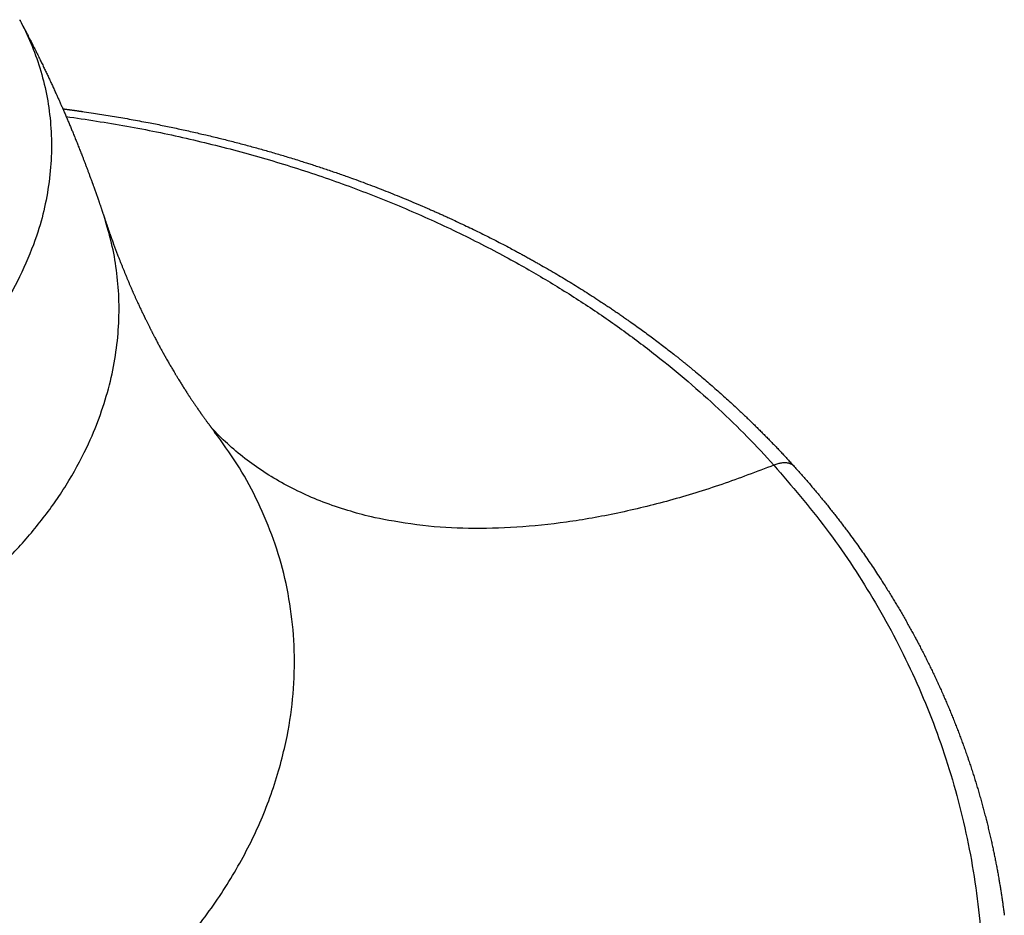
# Model space of a CAD drawing. Header units: millimetres. Extents: x 364 to 1163, y -230 to 1292.
# Tile 22 of 39: x 1059 to 1074, y -211 to -197. Entities that reach past the tile are written whole.
import ezdxf

# ---------------------------------------------------------------- set-up
doc = ezdxf.new("R2010")
doc.units = ezdxf.units.MM
doc.layers.add('Make2D$Visible$Curves', color=7, linetype='Continuous', true_color=0x000000)
doc.layers.add('Make2D$Visible$Tangents', color=7, linetype='Continuous', true_color=0x000000)

msp = doc.modelspace()

# ---------------------------------------------------------------- linework, layer by layer
at = {"layer": 'Make2D$Visible$Curves', "color": 18, "lineweight": -3, "true_color": 0x000000}
for points, weights, knots in [([(1058.856, -197.053), (1058.861, -197.061), (1058.866, -197.07), (1059.028, -197.375), (1059.178, -197.677), (1059.417, -198.188), (1059.51, -198.396), (1059.713, -198.876), (1059.822, -199.15), (1059.963, -199.527), (1059.999, -199.629), (1060.081, -199.858), (1060.124, -199.987), (1060.167, -200.115)], [3762.79390096, 3762.84110697, 3762.8882958, 3764.52745223, 3766.09895509, 3768.69620503, 3769.73139806, 3772.08486327, 3773.39770586, 3775.1758323, 3775.6507028, 3776.71726111, 3777.30812288, 3777.89681452], [98.421028, 98.421028, 98.421028, 98.421028, 98.647629, 98.647629, 106.295116, 106.295116, 111.430608, 111.430608, 118.054575, 118.054575, 120.478504, 120.478504, 123.516105, 123.516105, 123.516105, 123.516105]), ([(1059.523, -198.431), (1059.668, -198.45), (1059.812, -198.47), (1060.795, -198.618), (1061.617, -198.791), (1063.114, -199.197), (1063.792, -199.419), (1064.904, -199.851), (1065.349, -200.044), (1066.267, -200.483), (1066.735, -200.733), (1067.686, -201.297), (1068.164, -201.614), (1068.898, -202.159), (1069.169, -202.374), (1069.938, -203.026), (1070.41, -203.483), (1070.844, -203.964)], [3925.83057631, 3925.73365192, 3925.62964045, 3924.87141948, 3923.98530002, 3921.89470992, 3920.74888205, 3918.52602784, 3917.53635146, 3915.27877559, 3913.99365413, 3911.10267274, 3909.47859756, 3906.69470223, 3905.59914564, 3902.27601541, 3899.95262155, 3897.5104812], [232.453436, 232.453436, 232.453436, 232.453436, 235.188253, 235.188253, 251.122091, 251.122091, 264.974192, 264.974192, 274.576425, 274.576425, 285.295193, 285.295193, 297.112525, 297.112525, 304.35802, 304.35802, 318.394887, 318.394887, 318.394887, 318.394887]), ([(1060.167, -200.115), (1060.198, -200.209), (1060.229, -200.301), (1060.272, -200.421), (1060.283, -200.45), (1060.353, -200.644), (1060.416, -200.806), (1060.546, -201.124), (1060.613, -201.279), (1060.704, -201.476), (1060.726, -201.522), (1060.804, -201.686), (1060.861, -201.802), (1060.978, -202.028), (1061.037, -202.138), (1061.167, -202.371), (1061.239, -202.492), (1061.376, -202.716), (1061.441, -202.819), (1061.571, -203.014), (1061.635, -203.107), (1061.758, -203.278), (1061.817, -203.357), (1061.874, -203.432)], [3777.89681324, 3778.99829577, 3780.10213055, 3781.55546891, 3781.90228483, 3784.26595326, 3786.29010271, 3790.36002056, 3792.40357765, 3795.08928446, 3795.72083184, 3798.00130385, 3799.65566539, 3802.97989013, 3804.64886666, 3808.30577778, 3810.29570177, 3814.11753177, 3815.94653427, 3819.59936271, 3821.42224324, 3824.94818916, 3826.64937687, 3828.35859671], [419.353091, 419.353091, 419.353091, 419.353091, 423.172112, 423.172112, 424.367949, 424.367949, 431.316157, 431.316157, 438.264235, 438.264235, 440.395963, 440.395963, 445.949611, 445.949611, 451.5032, 451.5032, 458.059734, 458.059734, 464.022121, 464.022121, 469.904342, 469.904342, 475.340672, 475.340672, 475.340672, 475.340672]), ([(1070.844, -203.964), (1071.28, -204.446), (1071.677, -204.952), (1072.217, -205.752), (1072.39, -206.03), (1072.717, -206.602), (1072.871, -206.896), (1073.156, -207.499), (1073.287, -207.808), (1073.525, -208.439), (1073.632, -208.762), (1073.819, -209.419), (1073.899, -209.754), (1074.018, -210.362), (1074.062, -210.635), (1074.096, -210.909)], [3897.5104812, 3895.06661475, 3892.50814064, 3888.47459666, 3887.0745811, 3884.19841947, 3882.72184267, 3879.69786394, 3878.1502652, 3874.99041449, 3873.37871663, 3870.09877017, 3868.43127224, 3865.40393346, 3864.04946522, 3862.68819597], [0, 0, 0, 0, 14.04452, 14.04452, 21.302862, 21.302862, 28.707769, 28.707769, 36.245511, 36.245511, 43.902931, 43.902931, 51.667534, 51.667534, 57.886136, 57.886136, 57.886136, 57.886136])]:
    msp.add_rational_spline(points, weights, degree=3, knots=knots, dxfattribs=at)
at = {"layer": 'Make2D$Visible$Tangents', "color": 18, "lineweight": -3, "true_color": 0x000000}
for points, weights, knots in [([(1058.856, -197.052), (1061.177, -201.394), (1055.622, -204.035), (1050.028, -206.694), (1046.646, -202.815)], [3762.79309748, 2773.29205877, 3727.37689471, 2753.54872827, 3733.51828913], [7.986843, 7.986843, 7.986843, 67.058304, 67.058304, 126.129765, 126.129765, 126.129765]), ([(1046.53, -205.698), (1049.979, -209.671), (1055.871, -207.242), (1061.724, -204.828), (1060.167, -200.115)], [3749.5286196, 2848.10384342, 3741.76183689, 2866.67810542, 3777.89651376], [-138.311689, -138.311689, -138.311689, -76.512348, -76.512348, -14.713018, -14.713018, -14.713018]), ([(1045.9, -212.184), (1050.821, -217.907), (1058.646, -213.572), (1066.381, -209.286), (1061.874, -203.432)], [3783.68066374, 2696.0381183, 3776.69418567, 2727.1517055, 3828.35859666], [-173.432499, -173.432499, -173.432499, -88.427535, -88.427535, -3.422571, -3.422571, -3.422571]), ([(1070.531, -203.944), (1081.208, -215.772), (1065.257, -225.357), (1048.894, -235.188), (1038.467, -222.747)], [3895.26084936, 2711.13189251, 3785.96767839, 2643.03494498, 3798.95722261], [0, 0, 0, 179.385468, 179.385468, 358.770937, 358.770937, 358.770937])]:
    msp.add_rational_spline(points, weights, degree=2, knots=knots, dxfattribs=at)
for points, weights in [([(1059.574, -198.549), (1066.525, -199.505), (1070.531, -203.944)], [3351.51868318, 3381.51916803, 3895.26084936]), ([(1060.167, -200.115), (1060.167, -200.115), (1060.167, -200.115)], [3777.89681452, 3777.89680859, 3777.89680266]), ([(1070.531, -203.944), (1064.561, -206.321), (1061.824, -203.366)], [3895.26084936, 3413.61963687, 3823.72700374]), ([(1061.874, -203.431), (1061.874, -203.431), (1061.874, -203.431)], [3828.35755601, 3828.35754835, 3828.3575407]), ([(1070.844, -203.964), (1070.748, -203.857), (1070.531, -203.944)], [3897.5104812, 3442.26691401, 3895.26084936])]:
    msp.add_rational_spline(points, weights, degree=2, dxfattribs=at)

doc.saveas('drawing.dxf')
